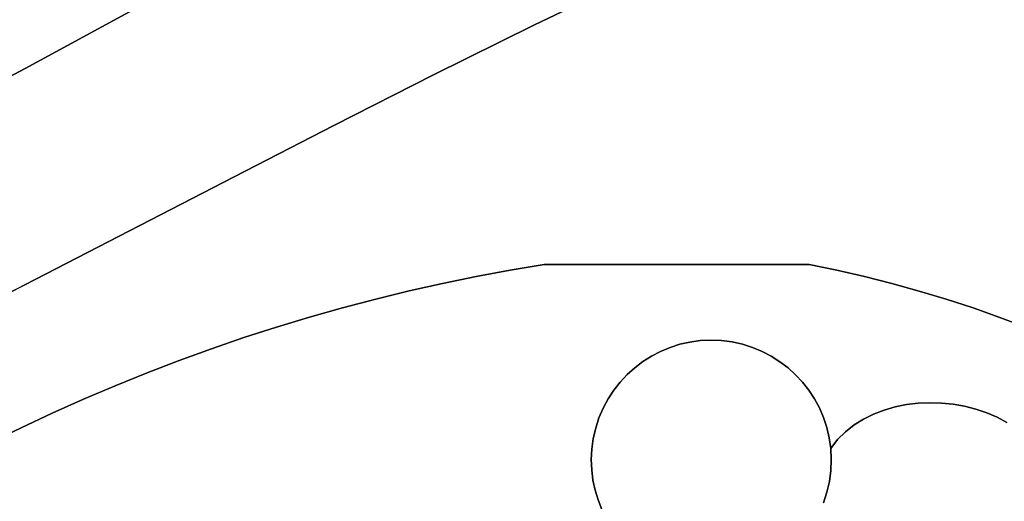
# Model space of a CAD drawing. Header units: inches. Extents: x 37.2 to 70.6, y 17.4 to 61.6.
# Tile 18 of 78: x 48.6 to 52.2, y 25.8 to 27.6. Entities that reach past the tile are written whole.
import ezdxf

# ---------------------------------------------------------------- set-up
doc = ezdxf.new("R2010")
doc.units = ezdxf.units.IN
doc.layers.add('SURFACES_FOR_SKETCHUP', color=7, linetype='Continuous')

msp = doc.modelspace()

# ---------------------------------------------------------------- linework, layer by layer
at = {"layer": 'SURFACES_FOR_SKETCHUP'}
for points, invisible_edges in [([(49.9204, 28.1401), (50.49, 27.5648), (50.1882, 28.2894)], 3), ([(50.8654, 27.7442), (50.1882, 28.2894), (50.49, 27.5648)], 3), ([(49.6557, 27.9853), (50.1175, 27.3803), (49.9204, 28.1401)], 3), ([(50.49, 27.5648), (49.9204, 28.1401), (50.1175, 27.3803)], 3), ([(51.7802, 28.0421), (51.818, 26.6058), (51.9147, 28.0715)], 3), ([(51.9192, 26.5777), (51.9147, 28.0715), (51.818, 26.6058)], 3), ([(51.9147, 28.0715), (52.0198, 26.5474), (52.6877, 28.0715)], 3), ([(52.0198, 26.5474), (51.9147, 28.0715), (51.9192, 26.5777)], 3), ([(52.1197, 26.5148), (52.6877, 28.0715), (52.0198, 26.5474)], 3), ([(52.2188, 26.48), (52.6877, 28.0715), (52.1197, 26.5148)], 3), ([(52.3172, 26.443), (52.6877, 28.0715), (52.2188, 26.48)], 3), ([(51.6466, 28.0093), (51.7162, 26.6316), (51.7802, 28.0421)], 3), ([(51.818, 26.6058), (51.7802, 28.0421), (51.7162, 26.6316)], 3), ([(51.5138, 27.9732), (51.6138, 26.6551), (51.6466, 28.0093)], 3), ([(51.7162, 26.6316), (51.6466, 28.0093), (51.6138, 26.6551)], 3), ([(49.1303, 27.6914), (49.747, 27.1923), (49.6557, 27.9853)], 3), ([(50.1175, 27.3803), (49.6557, 27.9853), (49.747, 27.1923)], 3), ([(51.382, 27.9339), (51.5108, 26.6764), (51.5138, 27.9732)], 3), ([(51.6138, 26.6551), (51.5138, 27.9732), (51.5108, 26.6764)], 3), ([(51.2512, 27.8913), (51.5108, 26.6764), (51.382, 27.9339)], 3), ([(51.2512, 27.8913), (51.1214, 27.8455), (51.5108, 26.6764)], 10), ([(51.1214, 27.8455), (50.9928, 27.7964), (51.5108, 26.6764)], 10), ([(50.9928, 27.7964), (50.8654, 27.7442), (51.5108, 26.6764)], 10), ([(50.49, 27.5648), (50.5273, 26.6764), (50.8654, 27.7442)], 3), ([(50.5273, 26.6764), (51.5108, 26.6764), (50.8654, 27.7442)], 10), ([(48.6016, 27.4037), (46.843, 27.7165), (48.0696, 27.1222)], 3), ([(49.1303, 27.6914), (46.843, 27.7165), (48.6016, 27.4037)], 3), ([(48.6016, 27.4037), (49.3777, 27.0021), (49.1303, 27.6914)], 3), ([(49.747, 27.1923), (49.1303, 27.6914), (49.3777, 27.0021)], 3), ([(50.1175, 27.3803), (50.5273, 26.6764), (50.49, 27.5648)], 3), ([(48.0696, 27.1222), (48.6392, 26.6206), (48.6016, 27.4037)], 3), ([(49.3777, 27.0021), (48.6016, 27.4037), (48.6392, 26.6206)], 3), ([(49.747, 27.1923), (50.1509, 26.6061), (50.1175, 27.3803)], 3), ([(50.5273, 26.6764), (50.1175, 27.3803), (50.4014, 26.6553)], 3), ([(50.2759, 26.6318), (50.1175, 27.3803), (50.1509, 26.6061)], 3), ([(50.4014, 26.6553), (50.1175, 27.3803), (50.2759, 26.6318)], 3), ([(49.3777, 27.0021), (49.7794, 26.5155), (49.747, 27.1923)], 3), ([(50.1509, 26.6061), (49.747, 27.1923), (50.0265, 26.5782)], 3), ([(50.0265, 26.5782), (49.747, 27.1923), (49.9026, 26.548)], 3), ([(49.9026, 26.548), (49.747, 27.1923), (49.7794, 26.5155)], 3), ([(48.6392, 26.6206), (48.0696, 27.1222), (48.2684, 26.432)], 3), ([(48.6392, 26.6206), (49.1731, 26.32), (49.3777, 27.0021)], 3), ([(49.2929, 26.3635), (49.3777, 27.0021), (49.1731, 26.32)], 3), ([(49.4135, 26.4048), (49.3777, 27.0021), (49.2929, 26.3635)], 3), ([(49.7794, 26.5155), (49.3777, 27.0021), (49.6567, 26.4808)], 3), ([(49.6567, 26.4808), (49.3777, 27.0021), (49.5347, 26.4439)], 3), ([(49.5347, 26.4439), (49.3777, 27.0021), (49.4135, 26.4048)], 3), ([(50.4014, 26.6553), (50.786, 26.2097), (50.5273, 26.6764)], 3), ([(50.894, 26.316), (50.5273, 26.6764), (50.8638, 26.293)], 3), ([(50.926, 26.3362), (50.5273, 26.6764), (50.894, 26.316)], 3), ([(50.9948, 26.3684), (50.5273, 26.6764), (50.9596, 26.3538)], 3), ([(51.0312, 26.38), (50.5273, 26.6764), (50.9948, 26.3684)], 3), ([(51.0687, 26.3885), (50.5273, 26.6764), (51.0312, 26.38)], 3), ([(50.9596, 26.3538), (50.5273, 26.6764), (50.926, 26.3362)], 3), ([(51.1072, 26.3937), (50.5273, 26.6764), (51.0687, 26.3885)], 3), ([(50.5273, 26.6764), (51.1072, 26.3937), (51.5108, 26.6764)], 3), ([(50.8097, 26.2398), (50.5273, 26.6764), (50.786, 26.2097)], 3), ([(50.8356, 26.2676), (50.5273, 26.6764), (50.8097, 26.2398)], 3), ([(50.8638, 26.293), (50.5273, 26.6764), (50.8356, 26.2676)], 3), ([(51.1072, 26.3937), (51.1465, 26.3956), (51.5108, 26.6764)], 10), ([(51.1465, 26.3956), (51.1863, 26.3939), (51.5108, 26.6764)], 10), ([(51.1863, 26.3939), (51.2258, 26.3887), (51.5108, 26.6764)], 10), ([(51.2258, 26.3887), (51.2642, 26.3802), (51.5108, 26.6764)], 10), ([(51.2642, 26.3802), (51.3012, 26.3684), (51.5108, 26.6764)], 10), ([(51.3012, 26.3684), (51.3367, 26.3536), (51.5108, 26.6764)], 10), ([(51.3367, 26.3536), (51.3706, 26.3359), (51.5108, 26.6764)], 10), ([(51.3706, 26.3359), (51.4028, 26.3155), (51.5108, 26.6764)], 10), ([(51.6138, 26.6551), (51.5108, 26.6764), (51.4028, 26.3155)], 10), ([(50.2759, 26.6318), (50.7467, 26.1433), (50.4014, 26.6553)], 3), ([(50.765, 26.1775), (50.4014, 26.6553), (50.7467, 26.1433)], 3), ([(50.786, 26.2097), (50.4014, 26.6553), (50.765, 26.1775)], 3), ([(51.4028, 26.3155), (51.4329, 26.2925), (51.6138, 26.6551)], 10), ([(51.4329, 26.2925), (51.461, 26.267), (51.6138, 26.6551)], 10), ([(51.7162, 26.6316), (51.6138, 26.6551), (51.461, 26.267)], 10), ([(48.2684, 26.432), (48.7019, 26.1243), (48.6392, 26.6206)], 3), ([(49.1731, 26.32), (48.6392, 26.6206), (49.054, 26.2744)], 3), ([(49.054, 26.2744), (48.6392, 26.6206), (48.9358, 26.2265)], 3), ([(48.9358, 26.2265), (48.6392, 26.6206), (48.8184, 26.1765)], 3), ([(48.8184, 26.1765), (48.6392, 26.6206), (48.7019, 26.1243)], 3), ([(50.0265, 26.5782), (50.7099, 26.0304), (50.1509, 26.6061)], 3), ([(50.1509, 26.6061), (50.7189, 26.0692), (50.2759, 26.6318)], 3), ([(50.7189, 26.0692), (50.1509, 26.6061), (50.7099, 26.0304)], 3), ([(50.7312, 26.1071), (50.2759, 26.6318), (50.7189, 26.0692)], 3), ([(50.7467, 26.1433), (50.2759, 26.6318), (50.7312, 26.1071)], 3), ([(51.461, 26.267), (51.4868, 26.2393), (51.7162, 26.6316)], 10), ([(51.4868, 26.2393), (51.5102, 26.2094), (51.7162, 26.6316)], 10), ([(51.5102, 26.2094), (51.7897, 26.1362), (51.7162, 26.6316)], 11), ([(51.818, 26.6058), (51.7162, 26.6316), (51.7897, 26.1362)], 10), ([(51.8305, 26.148), (51.818, 26.6058), (51.7897, 26.1362)], 3), ([(51.8725, 26.1564), (51.818, 26.6058), (51.8305, 26.148)], 3), ([(51.818, 26.6058), (51.8725, 26.1564), (51.9192, 26.5777)], 3), ([(50.0265, 26.5782), (49.9026, 26.548), (50.0098, 25.4212)], 10), ([(50.0098, 25.4212), (50.7026, 25.9527), (50.0265, 26.5782)], 11), ([(50.7046, 25.9915), (50.0265, 26.5782), (50.7026, 25.9527)], 3), ([(50.7099, 26.0304), (50.0265, 26.5782), (50.7046, 25.9915)], 3), ([(51.9154, 26.1616), (51.9192, 26.5777), (51.8725, 26.1564)], 3), ([(51.9192, 26.5777), (51.9154, 26.1616), (52.0198, 26.5474)], 3), ([(49.7794, 26.5155), (49.8894, 25.4462), (49.9026, 26.548)], 3), ([(49.8894, 25.4462), (50.0098, 25.4212), (49.9026, 26.548)], 10), ([(51.9588, 26.1635), (52.0198, 26.5474), (51.9154, 26.1616)], 3), ([(52.0023, 26.1622), (52.0198, 26.5474), (51.9588, 26.1635)], 3), ([(52.0198, 26.5474), (52.0023, 26.1622), (52.1197, 26.5148)], 3), ([(49.6567, 26.4808), (49.7686, 25.4683), (49.7794, 26.5155)], 3), ([(49.8894, 25.4462), (49.7794, 26.5155), (49.7686, 25.4683)], 3), ([(52.0456, 26.1578), (52.1197, 26.5148), (52.0023, 26.1622)], 3), ([(52.0882, 26.1503), (52.1197, 26.5148), (52.0456, 26.1578)], 3), ([(52.1197, 26.5148), (52.0882, 26.1503), (52.2188, 26.48)], 3), ([(49.5347, 26.4439), (49.6472, 25.4877), (49.6567, 26.4808)], 3), ([(49.7686, 25.4683), (49.6567, 26.4808), (49.6472, 25.4877)], 3), ([(52.1299, 26.1397), (52.2188, 26.48), (52.0882, 26.1503)], 3), ([(52.1702, 26.126), (52.2188, 26.48), (52.1299, 26.1397)], 3), ([(52.2188, 26.48), (52.1702, 26.126), (52.3172, 26.443)], 3), ([(47.8953, 26.2468), (48.5863, 26.07), (48.2684, 26.432)], 3), ([(48.7019, 26.1243), (48.2684, 26.432), (48.5863, 26.07)], 3), ([(49.4135, 26.4048), (49.5254, 25.5041), (49.5347, 26.4439)], 3), ([(49.6472, 25.4877), (49.5347, 26.4439), (49.5254, 25.5041)], 3), ([(52.2088, 26.1094), (52.3172, 26.443), (52.1702, 26.126)], 3), ([(52.3172, 26.443), (52.2088, 26.1094), (52.4216, 26.3894)], 3), ([(49.4135, 26.4048), (49.2929, 26.3635), (49.4032, 25.5177)], 10), ([(49.4135, 26.4048), (49.4032, 25.5177), (49.5254, 25.5041)], 9), ([(50.894, 26.316), (51.1863, 26.3939), (50.926, 26.3362)], 3), ([(51.461, 26.267), (51.1863, 26.3939), (50.894, 26.316)], 11), ([(51.1863, 26.3939), (51.1465, 26.3956), (50.926, 26.3362)], 10), ([(50.926, 26.3362), (51.1465, 26.3956), (50.9596, 26.3538)], 3), ([(50.9596, 26.3538), (51.1465, 26.3956), (50.9948, 26.3684)], 3), ([(51.1465, 26.3956), (51.1072, 26.3937), (50.9948, 26.3684)], 10), ([(51.0312, 26.38), (50.9948, 26.3684), (51.1072, 26.3937)], 10), ([(51.1072, 26.3937), (51.0687, 26.3885), (51.0312, 26.38)], 8), ([(51.461, 26.267), (51.4329, 26.2925), (51.1863, 26.3939)], 10), ([(51.2258, 26.3887), (51.1863, 26.3939), (51.4329, 26.2925)], 10), ([(51.4028, 26.3155), (51.3706, 26.3359), (51.2258, 26.3887)], 10), ([(51.2258, 26.3887), (51.3706, 26.3359), (51.2642, 26.3802)], 3), ([(51.4329, 26.2925), (51.4028, 26.3155), (51.2258, 26.3887)], 10), ([(52.2452, 26.0898), (52.4216, 26.3894), (52.2088, 26.1094)], 3), ([(49.2929, 26.3635), (49.1731, 26.32), (49.2807, 25.5284)], 10), ([(49.2807, 25.5284), (49.4032, 25.5177), (49.2929, 26.3635)], 10), ([(51.3367, 26.3536), (51.2642, 26.3802), (51.3706, 26.3359)], 3), ([(51.3367, 26.3536), (51.3012, 26.3684), (51.2642, 26.3802)], 8), ([(49.1731, 26.32), (49.054, 26.2744), (49.2807, 25.5284)], 10), ([(50.894, 26.316), (50.8638, 26.293), (50.7189, 26.0692)], 10), ([(50.894, 26.316), (50.7189, 26.0692), (50.7419, 25.7675)], 11), ([(50.894, 26.316), (50.7419, 25.7675), (51.461, 26.267)], 11), ([(49.054, 26.2744), (48.9358, 26.2265), (49.1579, 25.5362)], 10), ([(49.1579, 25.5362), (49.2807, 25.5284), (49.054, 26.2744)], 10), ([(50.7312, 26.1071), (50.7189, 26.0692), (50.8638, 26.293)], 10), ([(50.8638, 26.293), (50.8356, 26.2676), (50.7312, 26.1071)], 10), ([(48.5863, 26.07), (47.8953, 26.2468), (47.9689, 25.7776)], 3), ([(50.8356, 26.2676), (50.8097, 26.2398), (50.7312, 26.1071)], 10), ([(50.7312, 26.1071), (50.8097, 26.2398), (50.7467, 26.1433)], 3), ([(51.5772, 25.8312), (51.461, 26.267), (50.7419, 25.7675)], 11), ([(50.786, 26.2097), (50.7467, 26.1433), (50.8097, 26.2398)], 3), ([(51.461, 26.267), (51.5912, 25.994), (51.4868, 26.2393)], 3), ([(51.5912, 25.994), (51.461, 26.267), (51.5772, 25.8312)], 11), ([(51.5912, 25.994), (51.5855, 26.0334), (51.4868, 26.2393)], 10), ([(51.4868, 26.2393), (51.5855, 26.0334), (51.5102, 26.2094)], 3), ([(48.8184, 26.1765), (49.0348, 25.5411), (48.9358, 26.2265)], 3), ([(49.1579, 25.5362), (48.9358, 26.2265), (49.0348, 25.5411)], 3), ([(50.786, 26.2097), (50.765, 26.1775), (50.7467, 26.1433)], 8), ([(51.531, 26.1776), (51.7505, 26.1211), (51.5102, 26.2094)], 3), ([(51.7897, 26.1362), (51.5102, 26.2094), (51.7505, 26.1211)], 3), ([(51.5102, 26.2094), (51.5855, 26.0334), (51.531, 26.1776)], 3), ([(48.7019, 26.1243), (48.9116, 25.5431), (48.8184, 26.1765)], 3), ([(49.0348, 25.5411), (48.8184, 26.1765), (48.9116, 25.5431)], 3), ([(51.5491, 26.1439), (51.7132, 26.1026), (51.531, 26.1776)], 3), ([(51.7505, 26.1211), (51.531, 26.1776), (51.7132, 26.1026)], 3), ([(51.5491, 26.1439), (51.531, 26.1776), (51.5765, 26.0717)], 10), ([(51.5855, 26.0334), (51.5765, 26.0717), (51.531, 26.1776)], 10), ([(51.9154, 26.1616), (51.5863, 25.871), (51.9588, 26.1635)], 3), ([(51.9588, 26.1635), (51.5863, 25.871), (52.0023, 26.1622)], 3), ([(51.5643, 26.1085), (51.6783, 26.0807), (51.5491, 26.1439)], 3), ([(51.7132, 26.1026), (51.5491, 26.1439), (51.6783, 26.0807)], 3), ([(51.5765, 26.0717), (51.5643, 26.1085), (51.5491, 26.1439)], 8), ([(52.0023, 26.1622), (51.5772, 25.8312), (52.0456, 26.1578)], 3), ([(51.5772, 25.8312), (52.0023, 26.1622), (51.5863, 25.871)], 3), ([(52.0456, 26.1578), (51.5772, 25.8312), (52.0882, 26.1503)], 3), ([(52.0882, 26.1503), (51.5772, 25.8312), (52.1299, 26.1397)], 3), ([(52.1299, 26.1397), (51.5772, 25.8312), (52.1702, 26.126)], 3), ([(52.1702, 26.126), (51.5772, 25.8312), (52.2088, 26.1094)], 3), ([(51.9154, 26.1616), (51.8725, 26.1564), (51.5863, 25.871)], 10), ([(51.8725, 26.1564), (51.8305, 26.148), (51.5863, 25.871)], 10), ([(51.8305, 26.148), (51.7897, 26.1362), (51.5863, 25.871)], 10), ([(51.5917, 25.9116), (51.5863, 25.871), (51.7897, 26.1362)], 10), ([(51.7897, 26.1362), (51.7505, 26.1211), (51.5917, 25.9116)], 10), ([(48.5863, 26.07), (48.7882, 25.5422), (48.7019, 26.1243)], 3), ([(48.7882, 25.5422), (48.9116, 25.5431), (48.7019, 26.1243)], 10), ([(51.5765, 26.0717), (51.6461, 26.0553), (51.5643, 26.1085)], 3), ([(51.6783, 26.0807), (51.5643, 26.1085), (51.6461, 26.0553)], 3), ([(52.2088, 26.1094), (51.5772, 25.8312), (51.9537, 25.2504)], 11), ([(51.7505, 26.1211), (51.7132, 26.1026), (51.5917, 25.9116)], 10), ([(51.7132, 26.1026), (51.6783, 26.0807), (51.5917, 25.9116)], 10), ([(52.2088, 26.1094), (51.9537, 25.2504), (52.4469, 25.5713)], 11), ([(52.4269, 25.8842), (52.2088, 26.1094), (52.4469, 25.5713)], 11), ([(52.2452, 26.0898), (52.2088, 26.1094), (52.4094, 25.9194)], 10), ([(52.4269, 25.8842), (52.4094, 25.9194), (52.2088, 26.1094)], 10), ([(48.5863, 26.07), (47.9689, 25.7776), (48.1926, 25.5404)], 10), ([(48.1926, 25.5404), (48.7882, 25.5422), (48.5863, 26.07)], 10), ([(50.7189, 26.0692), (50.7099, 26.0304), (50.7278, 25.8027)], 10), ([(50.7419, 25.7675), (50.7189, 26.0692), (50.7278, 25.8027)], 3), ([(51.5855, 26.0334), (51.6169, 26.0264), (51.5765, 26.0717)], 3), ([(51.6461, 26.0553), (51.5765, 26.0717), (51.6169, 26.0264)], 3), ([(51.6783, 26.0807), (51.6461, 26.0553), (51.5917, 25.9116)], 10), ([(51.5933, 25.9526), (51.5917, 25.9116), (51.6461, 26.0553)], 10), ([(51.6169, 26.0264), (51.5933, 25.9526), (51.6461, 26.0553)], 3), ([(50.7099, 26.0304), (50.7046, 25.9915), (50.7088, 25.8762)], 10), ([(50.7168, 25.839), (50.7099, 26.0304), (50.7088, 25.8762)], 3), ([(50.7278, 25.8027), (50.7099, 26.0304), (50.7168, 25.839)], 3), ([(51.5855, 26.0334), (51.5912, 25.994), (51.6169, 26.0264)], 8), ([(51.6169, 26.0264), (51.5912, 25.994), (51.5933, 25.9526)], 8), ([(50.7046, 25.9915), (50.7026, 25.9527), (50.7041, 25.9142)], 8), ([(50.7041, 25.9142), (50.7088, 25.8762), (50.7046, 25.9915)], 10), ([(51.5772, 25.8312), (51.5863, 25.871), (51.5912, 25.994)], 10), ([(51.5912, 25.994), (51.5863, 25.871), (51.5933, 25.9526)], 3), ([(50.7026, 25.9527), (50.0098, 25.4212), (50.7041, 25.9142)], 3), ([(51.5917, 25.9116), (51.5933, 25.9526), (51.5863, 25.871)], 2), ([(50.1295, 25.3933), (50.7041, 25.9142), (50.0098, 25.4212)], 3), ([(50.7041, 25.9142), (50.1295, 25.3933), (50.7088, 25.8762)], 3), ([(50.2486, 25.3626), (50.7088, 25.8762), (50.1295, 25.3933)], 3), ([(50.7088, 25.8762), (50.2486, 25.3626), (50.7168, 25.839)], 3), ([(50.7168, 25.839), (50.2486, 25.3626), (50.7278, 25.8027)], 3), ([(50.367, 25.3291), (50.7278, 25.8027), (50.2486, 25.3626)], 3), ([(50.7278, 25.8027), (50.367, 25.3291), (50.7419, 25.7675)], 3), ([(50.9523, 25.5502), (51.5772, 25.8312), (50.7419, 25.7675)], 11), ([(51.5772, 25.8312), (50.9523, 25.5502), (51.5054, 25.6844)], 11), ([(51.5772, 25.8312), (51.5054, 25.6844), (51.5644, 25.7924)], 3), ([(51.5644, 25.7924), (51.7915, 25.299), (51.5772, 25.8312)], 3), ([(51.9123, 25.2576), (51.9537, 25.2504), (51.5772, 25.8312)], 10), ([(51.8309, 25.282), (51.8713, 25.2681), (51.5772, 25.8312)], 10), ([(51.8713, 25.2681), (51.9123, 25.2576), (51.5772, 25.8312)], 10), ([(51.7915, 25.299), (51.8309, 25.282), (51.5772, 25.8312)], 10)]:
    msp.add_3dface(points, dxfattribs=dict(at, invisible_edges=invisible_edges))

doc.saveas('drawing.dxf')
